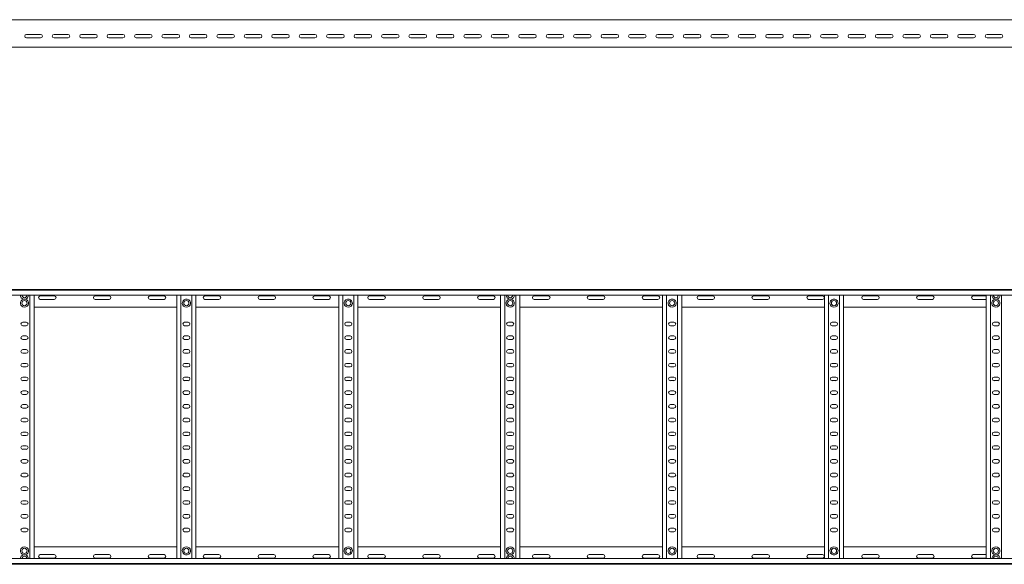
# Model space of a CAD drawing. Header units: millimetres. Extents: x -838 to 7025, y -6768 to -251.
# Tile 6 of 18: x 2042 to 3836, y -5015 to -4023. Entities that reach past the tile are written whole.
import ezdxf

# ---------------------------------------------------------------- set-up
doc = ezdxf.new("R2010")
doc.units = ezdxf.units.MM

msp = doc.modelspace()

# ---------------------------------------------------------------- linework, layer by layer
at = {"color": 7, "linetype": 'Continuous', "lineweight": 15}
for p, q in [((6942.3, -4023.3), (995.3, -4023.3)), ((2054.6, -4050.1), (2080.1, -4050.1)), ((2104.6, -4050.1), (2130.1, -4050.1)), ((2154.6, -4050.1), (2180.1, -4050.1)), ((2204.6, -4050.1), (2230.1, -4050.1)), ((2254.6, -4050.1), (2280.1, -4050.1)), ((2304.6, -4050.1), (2330.1, -4050.1)), ((2354.6, -4050.1), (2380.1, -4050.1)), ((2404.6, -4050.1), (2430.1, -4050.1)), ((2454.6, -4050.1), (2480.1, -4050.1)), ((2504.6, -4050.1), (2530.1, -4050.1)), ((2554.6, -4050.1), (2580.1, -4050.1)), ((2604.6, -4050.1), (2630.1, -4050.1)), ((2654.6, -4050.1), (2680.1, -4050.1)), ((2704.6, -4050.1), (2730.1, -4050.1)), ((2754.6, -4050.1), (2780.1, -4050.1)), ((2804.6, -4050.1), (2830.1, -4050.1)), ((2854.6, -4050.1), (2880.1, -4050.1)), ((2904.6, -4050.1), (2930.1, -4050.1)), ((2954.6, -4050.1), (2980.1, -4050.1)), ((3004.6, -4050.1), (3030.1, -4050.1)), ((3054.6, -4050.1), (3080.1, -4050.1)), ((3104.6, -4050.1), (3130.1, -4050.1)), ((3154.6, -4050.1), (3180.1, -4050.1)), ((3204.6, -4050.1), (3230.1, -4050.1)), ((3254.6, -4050.1), (3280.1, -4050.1)), ((3304.6, -4050.1), (3330.1, -4050.1)), ((3354.6, -4050.1), (3380.1, -4050.1)), ((3404.6, -4050.1), (3430.1, -4050.1)), ((3454.6, -4050.1), (3480.1, -4050.1)), ((3504.6, -4050.1), (3530.1, -4050.1)), ((3554.6, -4050.1), (3580.1, -4050.1)), ((3604.6, -4050.1), (3630.1, -4050.1)), ((3654.6, -4050.1), (3680.1, -4050.1)), ((3704.6, -4050.1), (3730.1, -4050.1)), ((3754.6, -4050.1), (3780.1, -4050.1)), ((3804.6, -4050.1), (3830.1, -4050.1)), ((2080.1, -4056.6), (2054.6, -4056.6)), ((2130.1, -4056.6), (2104.6, -4056.6)), ((2180.1, -4056.6), (2154.6, -4056.6)), ((2230.1, -4056.6), (2204.6, -4056.6)), ((2280.1, -4056.6), (2254.6, -4056.6)), ((2330.1, -4056.6), (2304.6, -4056.6)), ((2380.1, -4056.6), (2354.6, -4056.6)), ((2430.1, -4056.6), (2404.6, -4056.6)), ((2480.1, -4056.6), (2454.6, -4056.6)), ((2530.1, -4056.6), (2504.6, -4056.6)), ((2580.1, -4056.6), (2554.6, -4056.6)), ((2630.1, -4056.6), (2604.6, -4056.6)), ((2680.1, -4056.6), (2654.6, -4056.6)), ((2730.1, -4056.6), (2704.6, -4056.6)), ((2780.1, -4056.6), (2754.6, -4056.6)), ((2830.1, -4056.6), (2804.6, -4056.6)), ((2880.1, -4056.6), (2854.6, -4056.6)), ((2930.1, -4056.6), (2904.6, -4056.6)), ((2980.1, -4056.6), (2954.6, -4056.6)), ((3030.1, -4056.6), (3004.6, -4056.6)), ((3080.1, -4056.6), (3054.6, -4056.6)), ((3130.1, -4056.6), (3104.6, -4056.6)), ((3180.1, -4056.6), (3154.6, -4056.6)), ((3230.1, -4056.6), (3204.6, -4056.6)), ((3280.1, -4056.6), (3254.6, -4056.6)), ((3330.1, -4056.6), (3304.6, -4056.6)), ((3380.1, -4056.6), (3354.6, -4056.6)), ((3430.1, -4056.6), (3404.6, -4056.6)), ((3480.1, -4056.6), (3454.6, -4056.6)), ((3530.1, -4056.6), (3504.6, -4056.6)), ((3580.1, -4056.6), (3554.6, -4056.6)), ((3630.1, -4056.6), (3604.6, -4056.6)), ((3680.1, -4056.6), (3654.6, -4056.6)), ((3730.1, -4056.6), (3704.6, -4056.6)), ((3780.1, -4056.6), (3754.6, -4056.6)), ((3830.1, -4056.6), (3804.6, -4056.6)), ((995.3, -4073.3), (6942.3, -4073.3)), ((995.2, -4514.7), (6942.3, -4514.7)), ((6942.3, -4515.8), (995.3, -4515.8)), ((995.3, -4524.9), (6942.3, -4524.9)), ((2049.1, -4531.9), (2052.5, -4531.9)), ((2060.8, -5004.4), (2060.8, -4524.9)), ((2068.3, -5004.4), (2068.3, -4524.9)), ((2105.1, -4525.9), (2079.6, -4525.9)), ((2079.6, -4532.4), (2105.1, -4532.4)), ((2205.1, -4525.9), (2179.6, -4525.9)), ((2179.6, -4532.4), (2205.1, -4532.4)), ((2305.1, -4525.9), (2279.6, -4525.9)), ((2279.6, -4532.4), (2305.1, -4532.4)), ((2328.3, -5004.4), (2328.3, -4524.9)), ((2335.8, -5004.4), (2335.8, -4524.9)), ((2347.5, -4531.9), (2344.1, -4531.9)), ((2355.8, -5004.4), (2355.8, -4524.9)), ((2363.3, -5004.4), (2363.3, -4524.9)), ((2405.1, -4525.9), (2379.6, -4525.9)), ((2379.6, -4532.4), (2405.1, -4532.4)), ((2505.1, -4525.9), (2479.6, -4525.9)), ((2479.6, -4532.4), (2505.1, -4532.4)), ((2605.1, -4525.9), (2579.6, -4525.9)), ((2579.6, -4532.4), (2605.1, -4532.4)), ((2623.3, -5004.4), (2623.3, -4524.9)), ((2630.8, -5004.4), (2630.8, -4524.9)), ((2642.5, -4531.9), (2639.1, -4531.9)), ((2650.8, -5004.4), (2650.8, -4524.9)), ((2658.3, -5004.4), (2658.3, -4524.9)), ((2705.1, -4525.9), (2679.6, -4525.9)), ((2679.6, -4532.4), (2705.1, -4532.4)), ((2805.1, -4525.9), (2779.6, -4525.9)), ((2779.6, -4532.4), (2805.1, -4532.4)), ((2905.1, -4525.9), (2879.6, -4525.9)), ((2879.6, -4532.4), (2905.1, -4532.4)), ((2918.3, -5004.4), (2918.3, -4524.9)), ((2925.8, -5004.4), (2925.8, -4524.9)), ((2934.1, -4531.9), (2937.5, -4531.9)), ((2945.8, -5004.4), (2945.8, -4524.9)), ((2953.3, -5004.4), (2953.3, -4524.9)), ((3005.1, -4525.9), (2979.6, -4525.9)), ((2979.6, -4532.4), (3005.1, -4532.4)), ((3105.1, -4525.9), (3079.6, -4525.9)), ((3079.6, -4532.4), (3105.1, -4532.4)), ((3205.1, -4525.9), (3179.6, -4525.9)), ((3179.6, -4532.4), (3205.1, -4532.4)), ((3213.3, -5004.4), (3213.3, -4524.9)), ((3220.8, -5004.4), (3220.8, -4524.9)), ((3232.5, -4531.9), (3229.1, -4531.9)), ((3240.8, -5004.4), (3240.8, -4524.9)), ((3248.3, -5004.4), (3248.3, -4524.9)), ((3305.1, -4525.9), (3279.6, -4525.9)), ((3279.6, -4532.4), (3305.1, -4532.4)), ((3405.1, -4525.9), (3379.6, -4525.9)), ((3379.6, -4532.4), (3405.1, -4532.4)), ((3505.1, -4525.9), (3479.6, -4525.9)), ((3479.6, -4532.4), (3505.1, -4532.4)), ((3508.3, -5004.4), (3508.3, -4524.9)), ((3515.8, -5004.4), (3515.8, -4524.9)), ((3527.5, -4531.9), (3524.1, -4531.9)), ((3535.8, -5004.4), (3535.8, -4524.9)), ((3543.3, -5004.4), (3543.3, -4524.9)), ((3605.1, -4525.9), (3579.6, -4525.9)), ((3579.6, -4532.4), (3605.1, -4532.4)), ((3705.1, -4525.9), (3679.6, -4525.9)), ((3679.6, -4532.4), (3705.1, -4532.4)), ((3803.3, -4525.9), (3779.6, -4525.9)), ((3779.6, -4532.4), (3803.3, -4532.4)), ((3803.3, -5004.4), (3803.3, -4524.9)), ((3810.8, -5004.4), (3810.8, -4524.9)), ((3819.1, -4531.9), (3822.5, -4531.9)), ((3830.8, -5004.4), (3830.8, -4524.9)), ((2068.3, -4546.7), (2328.3, -4546.7)), ((2363.3, -4546.7), (2623.3, -4546.7)), ((2658.3, -4546.7), (2918.3, -4546.7)), ((2953.3, -4546.7), (3213.3, -4546.7)), ((3248.3, -4546.7), (3508.3, -4546.7)), ((3543.3, -4546.7), (3803.3, -4546.7)), ((2054.1, -4573.9), (2047.6, -4573.9)), ((2349.1, -4573.9), (2342.6, -4573.9)), ((2644.1, -4573.9), (2637.6, -4573.9)), ((2939.1, -4573.9), (2932.6, -4573.9)), ((3234.1, -4573.9), (3227.6, -4573.9)), ((3529.1, -4573.9), (3522.6, -4573.9)), ((3824.1, -4573.9), (3817.6, -4573.9)), ((2047.6, -4580.4), (2054.1, -4580.4)), ((2342.6, -4580.4), (2349.1, -4580.4)), ((2637.6, -4580.4), (2644.1, -4580.4)), ((2932.6, -4580.4), (2939.1, -4580.4)), ((3227.6, -4580.4), (3234.1, -4580.4)), ((3522.6, -4580.4), (3529.1, -4580.4)), ((3817.6, -4580.4), (3824.1, -4580.4)), ((2054.1, -4598.9), (2047.6, -4598.9)), ((2047.6, -4605.4), (2054.1, -4605.4)), ((2349.1, -4598.9), (2342.6, -4598.9)), ((2342.6, -4605.4), (2349.1, -4605.4)), ((2644.1, -4598.9), (2637.6, -4598.9)), ((2637.6, -4605.4), (2644.1, -4605.4)), ((2939.1, -4598.9), (2932.6, -4598.9)), ((2932.6, -4605.4), (2939.1, -4605.4)), ((3234.1, -4598.9), (3227.6, -4598.9)), ((3227.6, -4605.4), (3234.1, -4605.4)), ((3529.1, -4598.9), (3522.6, -4598.9)), ((3522.6, -4605.4), (3529.1, -4605.4)), ((3824.1, -4598.9), (3817.6, -4598.9)), ((3817.6, -4605.4), (3824.1, -4605.4)), ((2054.1, -4623.9), (2047.6, -4623.9)), ((2349.1, -4623.9), (2342.6, -4623.9)), ((2644.1, -4623.9), (2637.6, -4623.9)), ((2939.1, -4623.9), (2932.6, -4623.9)), ((3234.1, -4623.9), (3227.6, -4623.9)), ((3529.1, -4623.9), (3522.6, -4623.9)), ((3824.1, -4623.9), (3817.6, -4623.9)), ((2047.6, -4630.4), (2054.1, -4630.4)), ((2342.6, -4630.4), (2349.1, -4630.4)), ((2637.6, -4630.4), (2644.1, -4630.4)), ((2932.6, -4630.4), (2939.1, -4630.4)), ((3227.6, -4630.4), (3234.1, -4630.4)), ((3522.6, -4630.4), (3529.1, -4630.4)), ((3817.6, -4630.4), (3824.1, -4630.4)), ((2054.1, -4648.9), (2047.6, -4648.9)), ((2047.6, -4655.4), (2054.1, -4655.4)), ((2349.1, -4648.9), (2342.6, -4648.9)), ((2342.6, -4655.4), (2349.1, -4655.4)), ((2644.1, -4648.9), (2637.6, -4648.9)), ((2637.6, -4655.4), (2644.1, -4655.4)), ((2939.1, -4648.9), (2932.6, -4648.9)), ((2932.6, -4655.4), (2939.1, -4655.4)), ((3234.1, -4648.9), (3227.6, -4648.9)), ((3227.6, -4655.4), (3234.1, -4655.4)), ((3529.1, -4648.9), (3522.6, -4648.9)), ((3522.6, -4655.4), (3529.1, -4655.4)), ((3824.1, -4648.9), (3817.6, -4648.9)), ((3817.6, -4655.4), (3824.1, -4655.4)), ((2054.1, -4673.9), (2047.6, -4673.9)), ((2047.6, -4680.4), (2054.1, -4680.4)), ((2349.1, -4673.9), (2342.6, -4673.9)), ((2342.6, -4680.4), (2349.1, -4680.4)), ((2644.1, -4673.9), (2637.6, -4673.9)), ((2637.6, -4680.4), (2644.1, -4680.4)), ((2939.1, -4673.9), (2932.6, -4673.9)), ((2932.6, -4680.4), (2939.1, -4680.4)), ((3234.1, -4673.9), (3227.6, -4673.9)), ((3227.6, -4680.4), (3234.1, -4680.4)), ((3529.1, -4673.9), (3522.6, -4673.9)), ((3522.6, -4680.4), (3529.1, -4680.4)), ((3824.1, -4673.9), (3817.6, -4673.9)), ((3817.6, -4680.4), (3824.1, -4680.4)), ((2054.1, -4698.9), (2047.6, -4698.9)), ((2349.1, -4698.9), (2342.6, -4698.9)), ((2644.1, -4698.9), (2637.6, -4698.9)), ((2939.1, -4698.9), (2932.6, -4698.9)), ((3234.1, -4698.9), (3227.6, -4698.9)), ((3529.1, -4698.9), (3522.6, -4698.9)), ((3824.1, -4698.9), (3817.6, -4698.9)), ((2047.6, -4705.4), (2054.1, -4705.4)), ((2342.6, -4705.4), (2349.1, -4705.4)), ((2637.6, -4705.4), (2644.1, -4705.4)), ((2932.6, -4705.4), (2939.1, -4705.4)), ((3227.6, -4705.4), (3234.1, -4705.4)), ((3522.6, -4705.4), (3529.1, -4705.4)), ((3817.6, -4705.4), (3824.1, -4705.4)), ((2054.1, -4723.9), (2047.6, -4723.9)), ((2047.6, -4730.4), (2054.1, -4730.4)), ((2349.1, -4723.9), (2342.6, -4723.9)), ((2342.6, -4730.4), (2349.1, -4730.4)), ((2644.1, -4723.9), (2637.6, -4723.9)), ((2637.6, -4730.4), (2644.1, -4730.4)), ((2939.1, -4723.9), (2932.6, -4723.9)), ((2932.6, -4730.4), (2939.1, -4730.4)), ((3234.1, -4723.9), (3227.6, -4723.9)), ((3227.6, -4730.4), (3234.1, -4730.4)), ((3529.1, -4723.9), (3522.6, -4723.9)), ((3522.6, -4730.4), (3529.1, -4730.4)), ((3824.1, -4723.9), (3817.6, -4723.9)), ((3817.6, -4730.4), (3824.1, -4730.4)), ((2054.1, -4748.9), (2047.6, -4748.9)), ((2349.1, -4748.9), (2342.6, -4748.9)), ((2644.1, -4748.9), (2637.6, -4748.9)), ((2939.1, -4748.9), (2932.6, -4748.9)), ((3234.1, -4748.9), (3227.6, -4748.9)), ((3529.1, -4748.9), (3522.6, -4748.9)), ((3824.1, -4748.9), (3817.6, -4748.9)), ((2047.6, -4755.4), (2054.1, -4755.4)), ((2342.6, -4755.4), (2349.1, -4755.4)), ((2637.6, -4755.4), (2644.1, -4755.4)), ((2932.6, -4755.4), (2939.1, -4755.4)), ((3227.6, -4755.4), (3234.1, -4755.4)), ((3522.6, -4755.4), (3529.1, -4755.4)), ((3817.6, -4755.4), (3824.1, -4755.4)), ((2054.1, -4773.9), (2047.6, -4773.9)), ((2047.6, -4780.4), (2054.1, -4780.4)), ((2349.1, -4773.9), (2342.6, -4773.9)), ((2342.6, -4780.4), (2349.1, -4780.4)), ((2644.1, -4773.9), (2637.6, -4773.9)), ((2637.6, -4780.4), (2644.1, -4780.4)), ((2939.1, -4773.9), (2932.6, -4773.9)), ((2932.6, -4780.4), (2939.1, -4780.4)), ((3234.1, -4773.9), (3227.6, -4773.9)), ((3227.6, -4780.4), (3234.1, -4780.4)), ((3529.1, -4773.9), (3522.6, -4773.9)), ((3522.6, -4780.4), (3529.1, -4780.4)), ((3824.1, -4773.9), (3817.6, -4773.9)), ((3817.6, -4780.4), (3824.1, -4780.4)), ((2054.1, -4798.9), (2047.6, -4798.9)), ((2047.6, -4805.4), (2054.1, -4805.4)), ((2349.1, -4798.9), (2342.6, -4798.9)), ((2342.6, -4805.4), (2349.1, -4805.4)), ((2644.1, -4798.9), (2637.6, -4798.9)), ((2637.6, -4805.4), (2644.1, -4805.4)), ((2939.1, -4798.9), (2932.6, -4798.9)), ((2932.6, -4805.4), (2939.1, -4805.4)), ((3234.1, -4798.9), (3227.6, -4798.9)), ((3227.6, -4805.4), (3234.1, -4805.4)), ((3529.1, -4798.9), (3522.6, -4798.9)), ((3522.6, -4805.4), (3529.1, -4805.4)), ((3824.1, -4798.9), (3817.6, -4798.9)), ((3817.6, -4805.4), (3824.1, -4805.4)), ((2054.1, -4823.9), (2047.6, -4823.9)), ((2349.1, -4823.9), (2342.6, -4823.9)), ((2644.1, -4823.9), (2637.6, -4823.9)), ((2939.1, -4823.9), (2932.6, -4823.9)), ((3234.1, -4823.9), (3227.6, -4823.9)), ((3529.1, -4823.9), (3522.6, -4823.9)), ((3824.1, -4823.9), (3817.6, -4823.9)), ((2047.6, -4830.4), (2054.1, -4830.4)), ((2342.6, -4830.4), (2349.1, -4830.4)), ((2637.6, -4830.4), (2644.1, -4830.4)), ((2932.6, -4830.4), (2939.1, -4830.4)), ((3227.6, -4830.4), (3234.1, -4830.4)), ((3522.6, -4830.4), (3529.1, -4830.4)), ((3817.6, -4830.4), (3824.1, -4830.4)), ((2054.1, -4848.9), (2047.6, -4848.9)), ((2047.6, -4855.4), (2054.1, -4855.4)), ((2349.1, -4848.9), (2342.6, -4848.9)), ((2342.6, -4855.4), (2349.1, -4855.4)), ((2644.1, -4848.9), (2637.6, -4848.9)), ((2637.6, -4855.4), (2644.1, -4855.4)), ((2939.1, -4848.9), (2932.6, -4848.9)), ((2932.6, -4855.4), (2939.1, -4855.4)), ((3234.1, -4848.9), (3227.6, -4848.9)), ((3227.6, -4855.4), (3234.1, -4855.4)), ((3529.1, -4848.9), (3522.6, -4848.9)), ((3522.6, -4855.4), (3529.1, -4855.4)), ((3824.1, -4848.9), (3817.6, -4848.9)), ((3817.6, -4855.4), (3824.1, -4855.4)), ((2054.1, -4873.9), (2047.6, -4873.9)), ((2349.1, -4873.9), (2342.6, -4873.9)), ((2644.1, -4873.9), (2637.6, -4873.9)), ((2939.1, -4873.9), (2932.6, -4873.9)), ((3234.1, -4873.9), (3227.6, -4873.9)), ((3529.1, -4873.9), (3522.6, -4873.9)), ((3824.1, -4873.9), (3817.6, -4873.9)), ((2047.6, -4880.4), (2054.1, -4880.4)), ((2342.6, -4880.4), (2349.1, -4880.4)), ((2637.6, -4880.4), (2644.1, -4880.4)), ((2932.6, -4880.4), (2939.1, -4880.4)), ((3227.6, -4880.4), (3234.1, -4880.4)), ((3522.6, -4880.4), (3529.1, -4880.4)), ((3817.6, -4880.4), (3824.1, -4880.4)), ((2054.1, -4898.9), (2047.6, -4898.9)), ((2047.6, -4905.4), (2054.1, -4905.4)), ((2349.1, -4898.9), (2342.6, -4898.9)), ((2342.6, -4905.4), (2349.1, -4905.4)), ((2644.1, -4898.9), (2637.6, -4898.9)), ((2637.6, -4905.4), (2644.1, -4905.4)), ((2939.1, -4898.9), (2932.6, -4898.9)), ((2932.6, -4905.4), (2939.1, -4905.4)), ((3234.1, -4898.9), (3227.6, -4898.9)), ((3227.6, -4905.4), (3234.1, -4905.4)), ((3529.1, -4898.9), (3522.6, -4898.9)), ((3522.6, -4905.4), (3529.1, -4905.4)), ((3824.1, -4898.9), (3817.6, -4898.9)), ((3817.6, -4905.4), (3824.1, -4905.4)), ((2054.1, -4923.9), (2047.6, -4923.9)), ((2047.6, -4930.4), (2054.1, -4930.4)), ((2349.1, -4923.9), (2342.6, -4923.9)), ((2342.6, -4930.4), (2349.1, -4930.4)), ((2644.1, -4923.9), (2637.6, -4923.9)), ((2637.6, -4930.4), (2644.1, -4930.4)), ((2939.1, -4923.9), (2932.6, -4923.9)), ((2932.6, -4930.4), (2939.1, -4930.4)), ((3234.1, -4923.9), (3227.6, -4923.9)), ((3227.6, -4930.4), (3234.1, -4930.4)), ((3529.1, -4923.9), (3522.6, -4923.9)), ((3522.6, -4930.4), (3529.1, -4930.4)), ((3824.1, -4923.9), (3817.6, -4923.9)), ((3817.6, -4930.4), (3824.1, -4930.4)), ((2054.1, -4948.9), (2047.6, -4948.9)), ((2349.1, -4948.9), (2342.6, -4948.9)), ((2644.1, -4948.9), (2637.6, -4948.9)), ((2939.1, -4948.9), (2932.6, -4948.9)), ((3234.1, -4948.9), (3227.6, -4948.9)), ((3529.1, -4948.9), (3522.6, -4948.9)), ((3824.1, -4948.9), (3817.6, -4948.9)), ((2047.6, -4955.4), (2054.1, -4955.4)), ((2342.6, -4955.4), (2349.1, -4955.4)), ((2637.6, -4955.4), (2644.1, -4955.4)), ((2932.6, -4955.4), (2939.1, -4955.4)), ((3227.6, -4955.4), (3234.1, -4955.4)), ((3522.6, -4955.4), (3529.1, -4955.4)), ((3817.6, -4955.4), (3824.1, -4955.4)), ((2068.3, -4982.7), (2328.3, -4982.7)), ((2363.3, -4982.7), (2623.3, -4982.7)), ((2658.3, -4982.7), (2918.3, -4982.7)), ((2953.3, -4982.7), (3213.3, -4982.7)), ((3248.3, -4982.7), (3508.3, -4982.7)), ((3543.3, -4982.7), (3803.3, -4982.7)), ((6942.3, -5004.4), (995.3, -5004.4)), ((2049.1, -4997.5), (2052.5, -4997.5)), ((2079.6, -4996.9), (2105.1, -4996.9)), ((2105.1, -5003.4), (2079.6, -5003.4)), ((2179.6, -4996.9), (2205.1, -4996.9)), ((2205.1, -5003.4), (2179.6, -5003.4)), ((2279.6, -4996.9), (2305.1, -4996.9)), ((2305.1, -5003.4), (2279.6, -5003.4)), ((2344.1, -4997.5), (2347.5, -4997.5)), ((2379.6, -4996.9), (2405.1, -4996.9)), ((2405.1, -5003.4), (2379.6, -5003.4)), ((2479.6, -4996.9), (2505.1, -4996.9)), ((2505.1, -5003.4), (2479.6, -5003.4)), ((2579.6, -4996.9), (2605.1, -4996.9)), ((2605.1, -5003.4), (2579.6, -5003.4)), ((2639.1, -4997.5), (2642.5, -4997.5)), ((2679.6, -4996.9), (2705.1, -4996.9)), ((2705.1, -5003.4), (2679.6, -5003.4)), ((2779.6, -4996.9), (2805.1, -4996.9)), ((2805.1, -5003.4), (2779.6, -5003.4)), ((2879.6, -4996.9), (2905.1, -4996.9)), ((2905.1, -5003.4), (2879.6, -5003.4)), ((2934.1, -4997.5), (2937.5, -4997.5)), ((2979.6, -4996.9), (3005.1, -4996.9)), ((3005.1, -5003.4), (2979.6, -5003.4)), ((3079.6, -4996.9), (3105.1, -4996.9)), ((3105.1, -5003.4), (3079.6, -5003.4)), ((3179.6, -4996.9), (3205.1, -4996.9)), ((3205.1, -5003.4), (3179.6, -5003.4)), ((3229.1, -4997.5), (3232.5, -4997.5)), ((3279.6, -4996.9), (3305.1, -4996.9)), ((3305.1, -5003.4), (3279.6, -5003.4)), ((3379.6, -4996.9), (3405.1, -4996.9)), ((3405.1, -5003.4), (3379.6, -5003.4)), ((3479.6, -4996.9), (3505.1, -4996.9)), ((3505.1, -5003.4), (3479.6, -5003.4)), ((3524.1, -4997.5), (3527.5, -4997.5)), ((3579.6, -4996.9), (3605.1, -4996.9)), ((3605.1, -5003.4), (3579.6, -5003.4)), ((3679.6, -4996.9), (3705.1, -4996.9)), ((3705.1, -5003.4), (3679.6, -5003.4)), ((3779.6, -4996.9), (3803.3, -4996.9)), ((3803.3, -5003.4), (3779.6, -5003.4)), ((3819.1, -4997.5), (3822.5, -4997.5)), ((995.2, -5014.7), (6942.3, -5014.7)), ((995.3, -5013.5), (6942.3, -5013.5))]:
    msp.add_line(p, q, dxfattribs=at)
for centre in [(2050.8, -4539.2), (2345.8, -4539.2), (2640.8, -4539.2), (2935.8, -4539.2), (3230.8, -4539.2), (3525.8, -4539.2), (3820.8, -4539.2), (2050.8, -4990.2), (2345.8, -4990.2), (2640.8, -4990.2), (2935.8, -4990.2), (3230.8, -4990.2), (3525.8, -4990.2), (3820.8, -4990.2)]:
    msp.add_circle(centre, 4.75, dxfattribs=at)
for centre, radius, start, end in [((2054.6, -4053.3), 3.25, 90, 270), ((2080.1, -4053.3), 3.25, 270, 90), ((2104.6, -4053.3), 3.25, 90, 270), ((2130.1, -4053.3), 3.25, 270, 90), ((2154.6, -4053.3), 3.25, 90, 270), ((2180.1, -4053.3), 3.25, 270, 90), ((2204.6, -4053.3), 3.25, 90, 270), ((2230.1, -4053.3), 3.25, 270, 90), ((2254.6, -4053.3), 3.25, 90, 270), ((2280.1, -4053.3), 3.25, 270, 90), ((2304.6, -4053.3), 3.25, 90, 270), ((2330.1, -4053.3), 3.25, 270, 90), ((2354.6, -4053.3), 3.25, 90, 270), ((2380.1, -4053.3), 3.25, 270, 90), ((2404.6, -4053.3), 3.25, 90, 270), ((2430.1, -4053.3), 3.25, 270, 90), ((2454.6, -4053.3), 3.25, 90, 270), ((2480.1, -4053.3), 3.25, 270, 90), ((2504.6, -4053.3), 3.25, 90, 270), ((2530.1, -4053.3), 3.25, 270, 90), ((2554.6, -4053.3), 3.25, 90, 270), ((2580.1, -4053.3), 3.25, 270, 90), ((2604.6, -4053.3), 3.25, 90, 270), ((2630.1, -4053.3), 3.25, 270, 90), ((2654.6, -4053.3), 3.25, 90, 270), ((2680.1, -4053.3), 3.25, 270, 90), ((2704.6, -4053.3), 3.25, 90, 270), ((2730.1, -4053.3), 3.25, 270, 90), ((2754.6, -4053.3), 3.25, 90, 270), ((2780.1, -4053.3), 3.25, 270, 90), ((2804.6, -4053.3), 3.25, 90, 270), ((2830.1, -4053.3), 3.25, 270, 90), ((2854.6, -4053.3), 3.25, 90, 270), ((2880.1, -4053.3), 3.25, 270, 90), ((2904.6, -4053.3), 3.25, 90, 270), ((2930.1, -4053.3), 3.25, 270, 90), ((2954.6, -4053.3), 3.25, 90, 270), ((2980.1, -4053.3), 3.25, 270, 90), ((3004.6, -4053.3), 3.25, 90, 270), ((3030.1, -4053.3), 3.25, 270, 90), ((3054.6, -4053.3), 3.25, 90, 270), ((3080.1, -4053.3), 3.25, 270, 90), ((3104.6, -4053.3), 3.25, 90, 270), ((3130.1, -4053.3), 3.25, 270, 90), ((3154.6, -4053.3), 3.25, 90, 270), ((3180.1, -4053.3), 3.25, 270, 90), ((3204.6, -4053.3), 3.25, 90, 270), ((3230.1, -4053.3), 3.25, 270, 90), ((3254.6, -4053.3), 3.25, 90, 270), ((3280.1, -4053.3), 3.25, 270, 90), ((3304.6, -4053.3), 3.25, 90, 270), ((3330.1, -4053.3), 3.25, 270, 90), ((3354.6, -4053.3), 3.25, 90, 270), ((3380.1, -4053.3), 3.25, 270, 90), ((3404.6, -4053.3), 3.25, 90, 270), ((3430.1, -4053.3), 3.25, 270, 90), ((3454.6, -4053.3), 3.25, 90, 270), ((3480.1, -4053.3), 3.25, 270, 90), ((3504.6, -4053.3), 3.25, 90, 270), ((3530.1, -4053.3), 3.25, 270, 90), ((3554.6, -4053.3), 3.25, 90, 270), ((3580.1, -4053.3), 3.25, 270, 90), ((3604.6, -4053.3), 3.25, 90, 270), ((3630.1, -4053.3), 3.25, 270, 90), ((3654.6, -4053.3), 3.25, 90, 270), ((3680.1, -4053.3), 3.25, 270, 90), ((3704.6, -4053.3), 3.25, 90, 270), ((3730.1, -4053.3), 3.25, 270, 90), ((3754.6, -4053.3), 3.25, 90, 270), ((3780.1, -4053.3), 3.25, 270, 90), ((3804.6, -4053.3), 3.25, 90, 270), ((3830.1, -4053.3), 3.25, 270, 90), ((2050.8, -4524.6), 7.5, 182.4836, 256.7385), ((2050.8, -4539.2), 7.5, 103.2615, 76.7385), ((2050.8, -4524.6), 4.75, 183.9233, 356.0767), ((2050.8, -4524.6), 7.5, 283.2615, 357.5164), ((2079.6, -4529.2), 3.25, 90, 270), ((2105.1, -4529.2), 3.25, 270, 90), ((2179.6, -4529.2), 3.25, 90, 270), ((2205.1, -4529.2), 3.25, 270, 90), ((2279.6, -4529.2), 3.25, 90, 270), ((2305.1, -4529.2), 3.25, 270, 90), ((2345.8, -4539.2), 7.5, 103.2615, 76.7385), ((2379.6, -4529.2), 3.25, 90, 270), ((2405.1, -4529.2), 3.25, 270, 90), ((2479.6, -4529.2), 3.25, 90, 270), ((2505.1, -4529.2), 3.25, 270, 90), ((2579.6, -4529.2), 3.25, 90, 270), ((2605.1, -4529.2), 3.25, 270, 90), ((2640.8, -4539.2), 7.5, 103.2615, 76.7385), ((2679.6, -4529.2), 3.25, 90, 270), ((2705.1, -4529.2), 3.25, 270, 90), ((2779.6, -4529.2), 3.25, 90, 270), ((2805.1, -4529.2), 3.25, 270, 90), ((2879.6, -4529.2), 3.25, 90, 270), ((2905.1, -4529.2), 3.25, 270, 90), ((2935.8, -4524.6), 7.5, 182.4836, 256.7385), ((2935.8, -4539.2), 7.5, 103.2615, 76.7385), ((2935.8, -4524.6), 4.75, 183.9233, 356.0767), ((2935.8, -4524.6), 7.5, 283.2615, 357.5164), ((2979.6, -4529.2), 3.25, 90, 270), ((3005.1, -4529.2), 3.25, 270, 90), ((3079.6, -4529.2), 3.25, 90, 270), ((3105.1, -4529.2), 3.25, 270, 90), ((3179.6, -4529.2), 3.25, 90, 270), ((3205.1, -4529.2), 3.25, 270, 90), ((3230.8, -4539.2), 7.5, 103.2615, 76.7385), ((3279.6, -4529.2), 3.25, 90, 270), ((3305.1, -4529.2), 3.25, 270, 90), ((3379.6, -4529.2), 3.25, 90, 270), ((3405.1, -4529.2), 3.25, 270, 90), ((3479.6, -4529.2), 3.25, 90, 270), ((3505.1, -4529.2), 3.25, 270, 90), ((3525.8, -4539.2), 7.5, 103.2615, 76.7385), ((3579.6, -4529.2), 3.25, 90, 270), ((3605.1, -4529.2), 3.25, 270, 90), ((3679.6, -4529.2), 3.25, 90, 270), ((3705.1, -4529.2), 3.25, 270, 90), ((3779.6, -4529.2), 3.25, 90, 270), ((3820.8, -4524.6), 7.5, 182.4836, 256.7385), ((3820.8, -4539.2), 7.5, 103.2615, 76.7385), ((3820.8, -4524.6), 4.75, 183.9233, 356.0767), ((3820.8, -4524.6), 7.5, 283.2615, 357.5164), ((2047.6, -4577.2), 3.25, 90, 270), ((2054.1, -4577.2), 3.25, 270, 90), ((2342.6, -4577.2), 3.25, 90, 270), ((2349.1, -4577.2), 3.25, 270, 90), ((2637.6, -4577.2), 3.25, 90, 270), ((2644.1, -4577.2), 3.25, 270, 90), ((2932.6, -4577.2), 3.25, 90, 270), ((2939.1, -4577.2), 3.25, 270, 90), ((3227.6, -4577.2), 3.25, 90, 270), ((3234.1, -4577.2), 3.25, 270, 90), ((3522.6, -4577.2), 3.25, 90, 270), ((3529.1, -4577.2), 3.25, 270, 90), ((3817.6, -4577.2), 3.25, 90, 270), ((3824.1, -4577.2), 3.25, 270, 90), ((2047.6, -4602.2), 3.25, 90, 270), ((2054.1, -4602.2), 3.25, 270, 90), ((2342.6, -4602.2), 3.25, 90, 270), ((2349.1, -4602.2), 3.25, 270, 90), ((2637.6, -4602.2), 3.25, 90, 270), ((2644.1, -4602.2), 3.25, 270, 90), ((2932.6, -4602.2), 3.25, 90, 270), ((2939.1, -4602.2), 3.25, 270, 90), ((3227.6, -4602.2), 3.25, 90, 270), ((3234.1, -4602.2), 3.25, 270, 90), ((3522.6, -4602.2), 3.25, 90, 270), ((3529.1, -4602.2), 3.25, 270, 90), ((3817.6, -4602.2), 3.25, 90, 270), ((3824.1, -4602.2), 3.25, 270, 90), ((2047.6, -4627.2), 3.25, 90, 270), ((2054.1, -4627.2), 3.25, 270, 90), ((2342.6, -4627.2), 3.25, 90, 270), ((2349.1, -4627.2), 3.25, 270, 90), ((2637.6, -4627.2), 3.25, 90, 270), ((2644.1, -4627.2), 3.25, 270, 90), ((2932.6, -4627.2), 3.25, 90, 270), ((2939.1, -4627.2), 3.25, 270, 90), ((3227.6, -4627.2), 3.25, 90, 270), ((3234.1, -4627.2), 3.25, 270, 90), ((3522.6, -4627.2), 3.25, 90, 270), ((3529.1, -4627.2), 3.25, 270, 90), ((3817.6, -4627.2), 3.25, 90, 270), ((3824.1, -4627.2), 3.25, 270, 90), ((2047.6, -4652.2), 3.25, 90, 270), ((2054.1, -4652.2), 3.25, 270, 90), ((2342.6, -4652.2), 3.25, 90, 270), ((2349.1, -4652.2), 3.25, 270, 90), ((2637.6, -4652.2), 3.25, 90, 270), ((2644.1, -4652.2), 3.25, 270, 90), ((2932.6, -4652.2), 3.25, 90, 270), ((2939.1, -4652.2), 3.25, 270, 90), ((3227.6, -4652.2), 3.25, 90, 270), ((3234.1, -4652.2), 3.25, 270, 90), ((3522.6, -4652.2), 3.25, 90, 270), ((3529.1, -4652.2), 3.25, 270, 90), ((3817.6, -4652.2), 3.25, 90, 270), ((3824.1, -4652.2), 3.25, 270, 90), ((2047.6, -4677.2), 3.25, 90, 270), ((2054.1, -4677.2), 3.25, 270, 90), ((2342.6, -4677.2), 3.25, 90, 270), ((2349.1, -4677.2), 3.25, 270, 90), ((2637.6, -4677.2), 3.25, 90, 270), ((2644.1, -4677.2), 3.25, 270, 90), ((2932.6, -4677.2), 3.25, 90, 270), ((2939.1, -4677.2), 3.25, 270, 90), ((3227.6, -4677.2), 3.25, 90, 270), ((3234.1, -4677.2), 3.25, 270, 90), ((3522.6, -4677.2), 3.25, 90, 270), ((3529.1, -4677.2), 3.25, 270, 90), ((3817.6, -4677.2), 3.25, 90, 270), ((3824.1, -4677.2), 3.25, 270, 90), ((2047.6, -4702.2), 3.25, 90, 270), ((2054.1, -4702.2), 3.25, 270, 90), ((2342.6, -4702.2), 3.25, 90, 270), ((2349.1, -4702.2), 3.25, 270, 90), ((2637.6, -4702.2), 3.25, 90, 270), ((2644.1, -4702.2), 3.25, 270, 90), ((2932.6, -4702.2), 3.25, 90, 270), ((2939.1, -4702.2), 3.25, 270, 90), ((3227.6, -4702.2), 3.25, 90, 270), ((3234.1, -4702.2), 3.25, 270, 90), ((3522.6, -4702.2), 3.25, 90, 270), ((3529.1, -4702.2), 3.25, 270, 90), ((3817.6, -4702.2), 3.25, 90, 270), ((3824.1, -4702.2), 3.25, 270, 90), ((2047.6, -4727.2), 3.25, 90, 270), ((2054.1, -4727.2), 3.25, 270, 90), ((2342.6, -4727.2), 3.25, 90, 270), ((2349.1, -4727.2), 3.25, 270, 90), ((2637.6, -4727.2), 3.25, 90, 270), ((2644.1, -4727.2), 3.25, 270, 90), ((2932.6, -4727.2), 3.25, 90, 270), ((2939.1, -4727.2), 3.25, 270, 90), ((3227.6, -4727.2), 3.25, 90, 270), ((3234.1, -4727.2), 3.25, 270, 90), ((3522.6, -4727.2), 3.25, 90, 270), ((3529.1, -4727.2), 3.25, 270, 90), ((3817.6, -4727.2), 3.25, 90, 270), ((3824.1, -4727.2), 3.25, 270, 90), ((2047.6, -4752.2), 3.25, 90, 270), ((2054.1, -4752.2), 3.25, 270, 90), ((2342.6, -4752.2), 3.25, 90, 270), ((2349.1, -4752.2), 3.25, 270, 90), ((2637.6, -4752.2), 3.25, 90, 270), ((2644.1, -4752.2), 3.25, 270, 90), ((2932.6, -4752.2), 3.25, 90, 270), ((2939.1, -4752.2), 3.25, 270, 90), ((3227.6, -4752.2), 3.25, 90, 270), ((3234.1, -4752.2), 3.25, 270, 90), ((3522.6, -4752.2), 3.25, 90, 270), ((3529.1, -4752.2), 3.25, 270, 90), ((3817.6, -4752.2), 3.25, 90, 270), ((3824.1, -4752.2), 3.25, 270, 90), ((2047.6, -4777.2), 3.25, 90, 270), ((2054.1, -4777.2), 3.25, 270, 90), ((2342.6, -4777.2), 3.25, 90, 270), ((2349.1, -4777.2), 3.25, 270, 90), ((2637.6, -4777.2), 3.25, 90, 270), ((2644.1, -4777.2), 3.25, 270, 90), ((2932.6, -4777.2), 3.25, 90, 270), ((2939.1, -4777.2), 3.25, 270, 90), ((3227.6, -4777.2), 3.25, 90, 270), ((3234.1, -4777.2), 3.25, 270, 90), ((3522.6, -4777.2), 3.25, 90, 270), ((3529.1, -4777.2), 3.25, 270, 90), ((3817.6, -4777.2), 3.25, 90, 270), ((3824.1, -4777.2), 3.25, 270, 90), ((2047.6, -4802.2), 3.25, 90, 270), ((2054.1, -4802.2), 3.25, 270, 90), ((2342.6, -4802.2), 3.25, 90, 270), ((2349.1, -4802.2), 3.25, 270, 90), ((2637.6, -4802.2), 3.25, 90, 270), ((2644.1, -4802.2), 3.25, 270, 90), ((2932.6, -4802.2), 3.25, 90, 270), ((2939.1, -4802.2), 3.25, 270, 90), ((3227.6, -4802.2), 3.25, 90, 270), ((3234.1, -4802.2), 3.25, 270, 90), ((3522.6, -4802.2), 3.25, 90, 270), ((3529.1, -4802.2), 3.25, 270, 90), ((3817.6, -4802.2), 3.25, 90, 270), ((3824.1, -4802.2), 3.25, 270, 90), ((2047.6, -4827.2), 3.25, 90, 270), ((2054.1, -4827.2), 3.25, 270, 90), ((2342.6, -4827.2), 3.25, 90, 270), ((2349.1, -4827.2), 3.25, 270, 90), ((2637.6, -4827.2), 3.25, 90, 270), ((2644.1, -4827.2), 3.25, 270, 90), ((2932.6, -4827.2), 3.25, 90, 270), ((2939.1, -4827.2), 3.25, 270, 90), ((3227.6, -4827.2), 3.25, 90, 270), ((3234.1, -4827.2), 3.25, 270, 90), ((3522.6, -4827.2), 3.25, 90, 270), ((3529.1, -4827.2), 3.25, 270, 90), ((3817.6, -4827.2), 3.25, 90, 270), ((3824.1, -4827.2), 3.25, 270, 90), ((2047.6, -4852.2), 3.25, 90, 270), ((2054.1, -4852.2), 3.25, 270, 90), ((2342.6, -4852.2), 3.25, 90, 270), ((2349.1, -4852.2), 3.25, 270, 90), ((2637.6, -4852.2), 3.25, 90, 270), ((2644.1, -4852.2), 3.25, 270, 90), ((2932.6, -4852.2), 3.25, 90, 270), ((2939.1, -4852.2), 3.25, 270, 90), ((3227.6, -4852.2), 3.25, 90, 270), ((3234.1, -4852.2), 3.25, 270, 90), ((3522.6, -4852.2), 3.25, 90, 270), ((3529.1, -4852.2), 3.25, 270, 90), ((3817.6, -4852.2), 3.25, 90, 270), ((3824.1, -4852.2), 3.25, 270, 90), ((2047.6, -4877.2), 3.25, 90, 270), ((2054.1, -4877.2), 3.25, 270, 90), ((2342.6, -4877.2), 3.25, 90, 270), ((2349.1, -4877.2), 3.25, 270, 90), ((2637.6, -4877.2), 3.25, 90, 270), ((2644.1, -4877.2), 3.25, 270, 90), ((2932.6, -4877.2), 3.25, 90, 270), ((2939.1, -4877.2), 3.25, 270, 90), ((3227.6, -4877.2), 3.25, 90, 270), ((3234.1, -4877.2), 3.25, 270, 90), ((3522.6, -4877.2), 3.25, 90, 270), ((3529.1, -4877.2), 3.25, 270, 90), ((3817.6, -4877.2), 3.25, 90, 270), ((3824.1, -4877.2), 3.25, 270, 90), ((2047.6, -4902.2), 3.25, 90, 270), ((2054.1, -4902.2), 3.25, 270, 90), ((2342.6, -4902.2), 3.25, 90, 270), ((2349.1, -4902.2), 3.25, 270, 90), ((2637.6, -4902.2), 3.25, 90, 270), ((2644.1, -4902.2), 3.25, 270, 90), ((2932.6, -4902.2), 3.25, 90, 270), ((2939.1, -4902.2), 3.25, 270, 90), ((3227.6, -4902.2), 3.25, 90, 270), ((3234.1, -4902.2), 3.25, 270, 90), ((3522.6, -4902.2), 3.25, 90, 270), ((3529.1, -4902.2), 3.25, 270, 90), ((3817.6, -4902.2), 3.25, 90, 270), ((3824.1, -4902.2), 3.25, 270, 90), ((2047.6, -4927.2), 3.25, 90, 270), ((2054.1, -4927.2), 3.25, 270, 90), ((2342.6, -4927.2), 3.25, 90, 270), ((2349.1, -4927.2), 3.25, 270, 90), ((2637.6, -4927.2), 3.25, 90, 270), ((2644.1, -4927.2), 3.25, 270, 90), ((2932.6, -4927.2), 3.25, 90, 270), ((2939.1, -4927.2), 3.25, 270, 90), ((3227.6, -4927.2), 3.25, 90, 270), ((3234.1, -4927.2), 3.25, 270, 90), ((3522.6, -4927.2), 3.25, 90, 270), ((3529.1, -4927.2), 3.25, 270, 90), ((3817.6, -4927.2), 3.25, 90, 270), ((3824.1, -4927.2), 3.25, 270, 90), ((2047.6, -4952.2), 3.25, 90, 270), ((2054.1, -4952.2), 3.25, 270, 90), ((2342.6, -4952.2), 3.25, 90, 270), ((2349.1, -4952.2), 3.25, 270, 90), ((2637.6, -4952.2), 3.25, 90, 270), ((2644.1, -4952.2), 3.25, 270, 90), ((2932.6, -4952.2), 3.25, 90, 270), ((2939.1, -4952.2), 3.25, 270, 90), ((3227.6, -4952.2), 3.25, 90, 270), ((3234.1, -4952.2), 3.25, 270, 90), ((3522.6, -4952.2), 3.25, 90, 270), ((3529.1, -4952.2), 3.25, 270, 90), ((3817.6, -4952.2), 3.25, 90, 270), ((3824.1, -4952.2), 3.25, 270, 90), ((2050.8, -4990.2), 7.5, 283.2615, 256.7385), ((2345.8, -4990.2), 7.5, 283.2615, 256.7385), ((2640.8, -4990.2), 7.5, 283.2615, 256.7385), ((2935.8, -4990.2), 7.5, 283.2615, 256.7385), ((3230.8, -4990.2), 7.5, 283.2615, 256.7385), ((3525.8, -4990.2), 7.5, 283.2615, 256.7385), ((3820.8, -4990.2), 7.5, 283.2615, 256.7385), ((2050.8, -5004.8), 7.5, 103.2615, 177.5164), ((2050.8, -5004.8), 4.75, 3.9233, 176.0767), ((2050.8, -5004.8), 7.5, 2.4836, 76.7385), ((2079.6, -5000.2), 3.25, 90, 270), ((2105.1, -5000.2), 3.25, 270, 90), ((2179.6, -5000.2), 3.25, 90, 270), ((2205.1, -5000.2), 3.25, 270, 90), ((2279.6, -5000.2), 3.25, 90, 270), ((2305.1, -5000.2), 3.25, 270, 90), ((2379.6, -5000.2), 3.25, 90, 270), ((2405.1, -5000.2), 3.25, 270, 90), ((2479.6, -5000.2), 3.25, 90, 270), ((2505.1, -5000.2), 3.25, 270, 90), ((2579.6, -5000.2), 3.25, 90, 270), ((2605.1, -5000.2), 3.25, 270, 90), ((2679.6, -5000.2), 3.25, 90, 270), ((2705.1, -5000.2), 3.25, 270, 90), ((2779.6, -5000.2), 3.25, 90, 270), ((2805.1, -5000.2), 3.25, 270, 90), ((2879.6, -5000.2), 3.25, 90, 270), ((2905.1, -5000.2), 3.25, 270, 90), ((2935.8, -5004.8), 7.5, 103.2615, 177.5164), ((2935.8, -5004.8), 4.75, 3.9233, 176.0767), ((2935.8, -5004.8), 7.5, 2.4836, 76.7385), ((2979.6, -5000.2), 3.25, 90, 270), ((3005.1, -5000.2), 3.25, 270, 90), ((3079.6, -5000.2), 3.25, 90, 270), ((3105.1, -5000.2), 3.25, 270, 90), ((3179.6, -5000.2), 3.25, 90, 270), ((3205.1, -5000.2), 3.25, 270, 90), ((3279.6, -5000.2), 3.25, 90, 270), ((3305.1, -5000.2), 3.25, 270, 90), ((3379.6, -5000.2), 3.25, 90, 270), ((3405.1, -5000.2), 3.25, 270, 90), ((3479.6, -5000.2), 3.25, 90, 270), ((3505.1, -5000.2), 3.25, 270, 90), ((3579.6, -5000.2), 3.25, 90, 270), ((3605.1, -5000.2), 3.25, 270, 90), ((3679.6, -5000.2), 3.25, 90, 270), ((3705.1, -5000.2), 3.25, 270, 90), ((3779.6, -5000.2), 3.25, 90, 270), ((3820.8, -5004.8), 7.5, 103.2615, 177.5164), ((3820.8, -5004.8), 4.75, 3.9233, 176.0767), ((3820.8, -5004.8), 7.5, 2.4836, 76.7385)]:
    msp.add_arc(centre, radius, start, end, dxfattribs=at)

doc.saveas('drawing.dxf')
